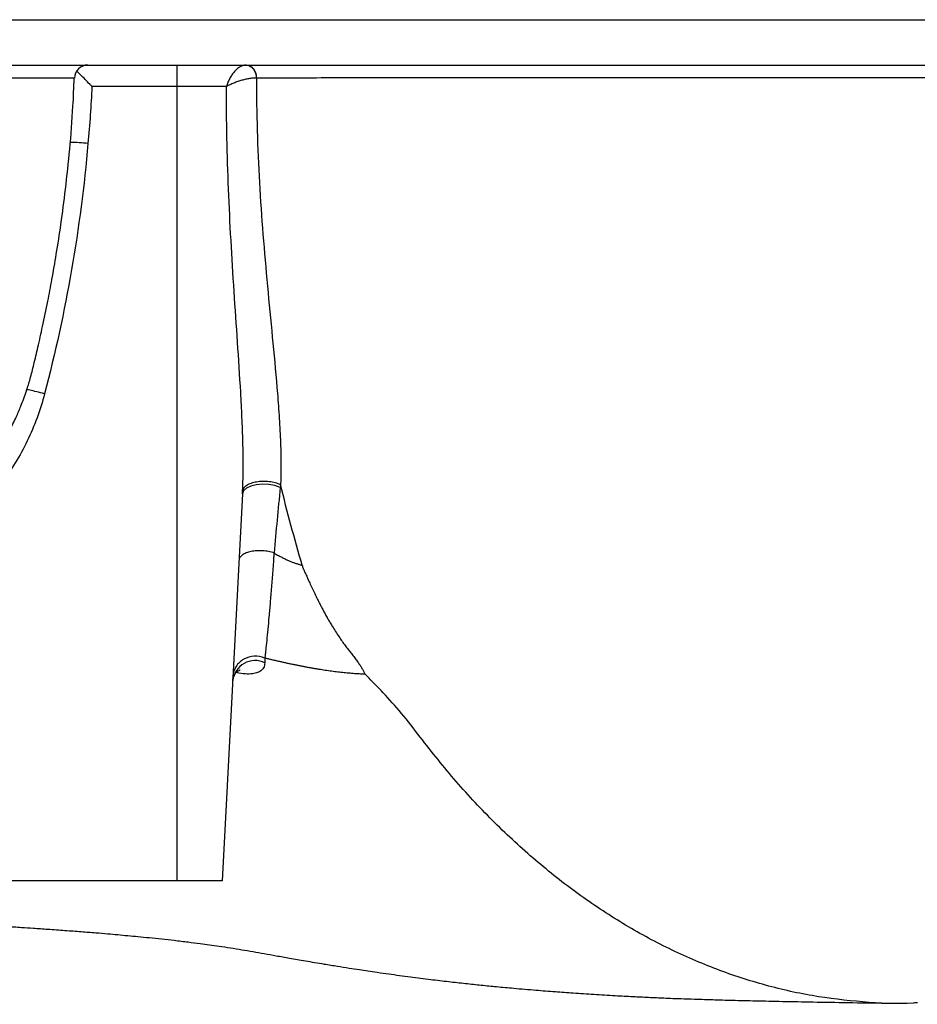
# Model space of a CAD drawing. Header units: millimetres. Extents: x 2923 to 14688, y 2048 to 15393.
# Tile 7 of 20: x 7515 to 8505, y 2712 to 3798. Entities that reach past the tile are written whole.
import ezdxf

# ---------------------------------------------------------------- set-up
doc = ezdxf.new("R2010")
doc.units = ezdxf.units.MM
doc.header["$LTSCALE"] = 5

msp = doc.modelspace()

# ---------------------------------------------------------------- linework, layer by layer
at = {"color": 7, "linetype": 'Continuous', "lineweight": 25}
for p, q in [((7124.8, 3798.2), (9133.3, 3798.2)), ((7124.2, 3748.2), (9133.6, 3748.2)), ((7688.5, 3748.2), (7688.5, 3724.5)), ((7574.8, 3733.8), (7574.8, 3733.8)), ((7688.5, 3724.5), (7594.8, 3724.5)), ((7743.1, 3724.5), (7688.5, 3724.5)), ((7688.5, 3724.5), (7688.5, 2848.2)), ((7802.8, 3285.2), (7802.8, 3285.2)), ((7760.9, 3275.3), (7738.5, 2848.2)), ((7688.5, 2848.2), (7488.5, 2848.2)), ((7738.5, 2848.2), (7688.5, 2848.2))]:
    msp.add_line(p, q, dxfattribs=at)
at = {"color": 7, "linetype": 'Continuous', "lineweight": 25, "flags": 128}
msp.add_lwpolyline([(7802.5, 3282.2), (7796.6, 3284.3), (7789.9, 3285.6), (7782.8, 3285.9), (7775.9, 3285.3), (7769.9, 3283.8), (7765.1, 3281.5), (7762, 3278.6), (7760.9, 3275.3)], dxfattribs=at)
at = {"color": 7, "linetype": 'Continuous', "lineweight": 25}
for centre, radius, start, end in [((7590.4, 3733.2), 15, 90.0002, 178.1077), ((7762.6, 3734.8), 13.6, 356.1135, 81.3373), ((7763, 3735), 13.4, 355.1392, 81.3614), ((7774.8, 3066.5), 24.8, 64.438, 173.9294)]:
    msp.add_arc(centre, radius, start, end, dxfattribs=at)
for points, knots in [([(7764.7, 3748.2), (7763.6, 3748.2), (7762.6, 3748), (7760.4, 3747.3), (7759.3, 3746.8), (7757.1, 3745.6), (7756, 3744.8), (7753.9, 3743.1), (7752.9, 3742.1), (7750.9, 3739.9), (7750, 3738.7), (7748.3, 3736.2), (7747.5, 3734.9), (7746, 3732.1), (7745.3, 3730.6), (7744.4, 3728.3), (7744.1, 3727.6), (7743.6, 3726.1), (7743.3, 3725.3), (7743.1, 3724.5)], [0, 0, 0, 0, 0.125, 0.125, 0.25, 0.25, 0.375, 0.375, 0.5, 0.5, 0.625, 0.625, 0.75, 0.75, 0.875, 0.875, 0.9375, 0.9375, 1, 1, 1, 1]), ([(7594.8, 3724.5), (7594.8, 3724.6), (7593.9, 3725.4), (7589.8, 3729.7), (7583.7, 3736), (7579.6, 3740.1), (7578.2, 3741.5)], [0, 0, 0, 0, 0.002756, 0.138348, 0.70346, 1, 1, 1, 1]), ([(7382.7, 3223.1), (7384.7, 3224.3), (7388.5, 3226.6), (7394.5, 3230.8), (7399.8, 3234.5), (7403.3, 3237), (7405.2, 3238.4), (7407.2, 3239.8), (7409.4, 3241.3), (7412.7, 3243.5), (7417.1, 3246.5), (7421.9, 3249.9), (7427.3, 3253.7), (7433.9, 3258.7), (7440.9, 3264.2), (7448.8, 3271.1), (7458, 3280.1), (7468.8, 3291.8), (7479.4, 3305.3), (7487.7, 3317.2), (7493.9, 3327.1), (7499.3, 3336.2), (7503.1, 3343.4), (7505.8, 3348.6), (7508.3, 3353.6), (7511.8, 3361.1), (7517, 3373.3), (7522.2, 3387.4), (7526.9, 3402.8), (7530.9, 3418.9), (7535.5, 3438.1), (7540.7, 3461.4), (7545.9, 3486.3), (7550.9, 3512.9), (7555.8, 3541.1), (7560.9, 3574.3), (7566, 3612.9), (7570.5, 3656.3), (7573.8, 3697.3), (7574.8, 3723.5), (7575.2, 3733.8)], [0, 0, 0, 0, 0.043278, 0.081966, 0.113167, 0.121416, 0.128571, 0.131825, 0.135026, 0.141789, 0.149842, 0.159779, 0.171927, 0.186479, 0.209736, 0.232786, 0.253364, 0.281314, 0.30926, 0.329964, 0.351273, 0.369027, 0.382876, 0.392619, 0.398511, 0.412583, 0.433414, 0.461935, 0.48337, 0.508724, 0.538928, 0.575175, 0.619122, 0.656496, 0.700114, 0.751286, 0.811132, 0.879319, 0.952324, 1, 1, 1, 1]), ([(7776.2, 3733.9), (7775.1, 3733.9), (7774, 3733.9), (7771.5, 3733.7), (7770.2, 3733.5), (7767.4, 3733.1), (7766, 3732.8), (7763, 3732.1), (7761.5, 3731.8), (7758.5, 3730.9), (7757, 3730.4), (7754, 3729.4), (7752.6, 3728.9), (7749.7, 3727.7), (7748.3, 3727.1), (7746.3, 3726.1), (7745.6, 3725.8), (7744.3, 3725.2), (7743.7, 3724.9), (7743.1, 3724.5)], [0, 0, 0, 0, 0.125, 0.125, 0.25, 0.25, 0.375, 0.375, 0.5, 0.5, 0.625, 0.625, 0.75, 0.75, 0.875, 0.875, 0.9375, 0.9375, 1, 1, 1, 1]), ([(7776.2, 3733.9), (7776.2, 3714.6), (7776.5, 3695.3), (7777.6, 3656.9), (7778.5, 3637.7), (7780.6, 3599.5), (7781.9, 3580.4), (7784.9, 3542.2), (7786.6, 3523.3), (7790.1, 3485.6), (7791.9, 3466.8), (7795.5, 3429.6), (7797.3, 3411), (7799.6, 3383.5), (7800.3, 3374.3), (7801.6, 3356.1), (7802.1, 3347), (7802.9, 3329.1), (7803.2, 3320.2), (7803.3, 3307), (7803.3, 3302.7), (7803.2, 3296.2), (7803.1, 3294), (7803, 3290.8), (7803, 3289.7), (7802.9, 3287.6), (7802.8, 3286.5), (7802.8, 3285.4)], [0, 0, 0, 0, 0.125, 0.125, 0.25, 0.25, 0.375, 0.375, 0.5, 0.5, 0.625, 0.625, 0.75, 0.75, 0.8125, 0.8125, 0.875, 0.875, 0.9375, 0.9375, 0.96875, 0.96875, 0.984375, 0.984375, 0.992187, 0.992187, 1, 1, 1, 1]), ([(9460, 3734.1), (9380, 3734.1), (9300.9, 3734.1), (9144.6, 3734.1), (9067.4, 3734.1), (8914.9, 3734.1), (8839.5, 3734.1), (8690.7, 3734.1), (8617.3, 3734.1), (8526.7, 3734.1), (8508.6, 3734.1), (8472.6, 3734.1), (8454.7, 3734.1), (8419, 3734.1), (8401.3, 3734.1), (8366, 3734.1), (8348.5, 3734.1), (8296.4, 3734.1), (8262.3, 3734.1), (8195.3, 3734.1), (8162.5, 3734.1), (8098.1, 3734.1), (8066.5, 3734), (8020.1, 3734), (8004.8, 3734), (7974.5, 3734), (7959.5, 3734), (7915.1, 3734), (7886.3, 3734), (7844.2, 3733.9), (7830.3, 3733.9), (7803, 3733.9), (7789.6, 3733.9), (7776.3, 3733.9)], [0, 0, 0, 0, 0.125, 0.125, 0.25, 0.25, 0.375, 0.375, 0.5, 0.5, 0.53125, 0.53125, 0.5625, 0.5625, 0.59375, 0.59375, 0.625, 0.625, 0.6875, 0.6875, 0.75, 0.75, 0.8125, 0.8125, 0.84375, 0.84375, 0.875, 0.875, 0.9375, 0.9375, 0.96875, 0.96875, 1, 1, 1, 1]), ([(7761, 3278.4), (7761.4, 3287.2), (7761.6, 3296.2), (7761.6, 3314.1), (7761.5, 3323.2), (7761, 3341.3), (7760.7, 3350.5), (7759.8, 3368.8), (7759.4, 3378), (7757.8, 3405.6), (7756.6, 3424.1), (7754.1, 3461.2), (7752.8, 3479.9), (7750.4, 3517.2), (7749.2, 3536), (7747.1, 3573.6), (7746.2, 3592.4), (7743.9, 3648.9), (7743.1, 3686.7), (7743.1, 3724.5)], [0, 0, 0, 0, 0.0625, 0.0625, 0.125, 0.125, 0.1875, 0.1875, 0.25, 0.25, 0.375, 0.375, 0.5, 0.5, 0.625, 0.625, 0.75, 0.75, 1, 1, 1, 1]), ([(7590.4, 3661.7), (7586.3, 3615.1), (7580.3, 3568.7), (7564.3, 3476.5), (7554.4, 3430.8), (7542.5, 3385.5)], [0, 0, 0, 0, 0.5, 0.5, 1, 1, 1, 1]), ([(7542.5, 3385.5), (7537.8, 3367.5), (7531.4, 3350.2), (7519.4, 3325.3), (7515, 3317.2), (7505.4, 3301.4), (7500.2, 3293.6), (7494.6, 3286.1)], [0, 0, 0, 0, 0.5, 0.5, 0.75, 0.75, 1, 1, 1, 1]), ([(7802.8, 3285.2), (7801, 3286), (7799.1, 3286.7), (7795.9, 3287.6), (7794.8, 3287.8), (7792.5, 3288.2), (7791.4, 3288.4), (7789.1, 3288.7), (7787.9, 3288.8), (7785.5, 3288.9), (7784.3, 3288.9), (7782, 3288.8), (7780.8, 3288.8), (7778.5, 3288.6), (7777.4, 3288.4), (7775.2, 3288.1), (7774.2, 3287.9), (7772.2, 3287.4), (7771.2, 3287.1), (7768.4, 3286.1), (7766.8, 3285.4), (7764.1, 3283.6), (7763, 3282.7), (7761.9, 3281.1), (7761.6, 3280.6), (7761.2, 3279.5), (7761.1, 3279), (7761, 3278.4)], [0, 0, 0, 0, 0.125, 0.125, 0.1875, 0.1875, 0.25, 0.25, 0.3125, 0.3125, 0.375, 0.375, 0.4375, 0.4375, 0.5, 0.5, 0.5625, 0.5625, 0.625, 0.625, 0.75, 0.75, 0.875, 0.875, 0.9375, 0.9375, 1, 1, 1, 1]), ([(7802.5, 3282.2), (7801.3, 3270.3), (7800.1, 3258.2), (7797.8, 3234.2), (7796.7, 3222.1), (7795.6, 3210)], [0, 0, 0, 0, 0.5, 0.5, 1, 1, 1, 1]), ([(7802.8, 3285.4), (7802.8, 3285.4), (7802.8, 3285.4), (7802.8, 3285.4), (7802.8, 3285.4), (7802.8, 3285.3), (7802.8, 3285.2)], [-0.00000006, -0.00000006, -0.00000006, -0.00000006, 0, 0, 0, 0.00004467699, 0.00004467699, 0.00004467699, 0.00004467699]), ([(7795.6, 3210), (7793.7, 3210.6), (7791.7, 3211.1), (7787.5, 3211.9), (7785.3, 3212.2), (7780.9, 3212.5), (7778.7, 3212.5), (7774.4, 3212.2), (7772.3, 3211.9), (7768.4, 3211.1), (7766.6, 3210.6), (7763.3, 3209.3), (7761.9, 3208.6), (7759.6, 3206.9), (7758.7, 3206), (7757.4, 3204), (7757.1, 3203), (7757, 3202)], [0, 0, 0, 0, 0.125, 0.125, 0.25, 0.25, 0.375, 0.375, 0.5, 0.5, 0.625, 0.625, 0.75, 0.75, 0.875, 0.875, 1, 1, 1, 1]), ([(7795.6, 3209.9), (7795.5, 3209.5), (7795.5, 3209.1), (7795.4, 3208.3), (7795.3, 3207), (7795.1, 3204.1), (7795, 3201.6), (7794.6, 3196.7), (7794.4, 3193.5), (7793.7, 3184), (7793.2, 3178), (7792.2, 3166.3), (7791.8, 3160.6), (7790.9, 3149.8), (7790.4, 3144.6), (7789.1, 3129.8), (7788.3, 3121.2), (7787.2, 3109.7), (7786.8, 3106.2), (7786.3, 3101.3), (7786.1, 3099.8), (7785.9, 3097.6), (7785.8, 3096.5), (7785.6, 3095.3), (7785.5, 3094.8), (7785.5, 3094.4), (7785.5, 3094.3), (7785.5, 3094.1)], [0, 0, 0, 0, 0.007812, 0.007812, 0.015625, 0.03125, 0.0625, 0.0625, 0.125, 0.125, 0.25, 0.25, 0.375, 0.375, 0.5, 0.5, 0.75, 0.75, 0.875, 0.875, 0.9375, 0.9375, 0.96875, 0.984375, 0.992187, 0.992187, 1, 1, 1, 1]), ([(7795.6, 3210), (7796.2, 3209.6), (7797.5, 3208.8), (7799.5, 3207.7), (7801.4, 3206.7), (7803.3, 3205.7), (7805.1, 3204.7), (7807, 3203.8), (7808.8, 3202.9), (7810.6, 3202.1), (7812.3, 3201.3), (7814, 3200.6), (7815.7, 3199.9), (7817.4, 3199.3), (7819, 3198.7), (7820.6, 3198.2), (7822.2, 3197.7), (7823.7, 3197.2), (7825.2, 3196.9), (7826.2, 3196.6), (7826.7, 3196.5)], [0, 0, 0, 0, 0.061964, 0.123092, 0.183397, 0.242893, 0.301593, 0.359512, 0.416665, 0.473068, 0.528739, 0.583694, 0.637953, 0.691534, 0.744459, 0.796748, 0.848422, 0.899507, 0.950024, 1, 1, 1, 1]), ([(7828, 3192.1), (7828.2, 3191.5), (7828.8, 3190.3), (7829.7, 3188.4), (7830.7, 3186.4), (7831.7, 3184.2), (7832.7, 3181.9), (7833.8, 3179.4), (7835, 3176.8), (7836.3, 3174.1), (7837.6, 3171.2), (7839, 3168.2), (7840.5, 3165.1), (7842, 3161.8), (7843.7, 3158.4), (7845.5, 3154.9), (7847.3, 3151.3), (7849.3, 3147.6), (7851.3, 3143.8), (7853.5, 3139.8), (7855.8, 3135.8), (7858.2, 3131.8), (7861.1, 3127), (7864.4, 3121.8), (7868, 3116.4), (7871.5, 3111.4), (7874.8, 3106.9), (7878, 3102.7), (7880.6, 3099.4), (7882.7, 3096.8), (7884.3, 3094.6), (7885.8, 3092.6), (7887.3, 3090.6), (7888.6, 3088.7), (7889.9, 3086.9), (7891, 3085.2), (7892.1, 3083.5), (7893.1, 3081.9), (7894, 3080.3), (7894.7, 3078.9), (7895.4, 3077.5), (7895.8, 3076.6), (7896, 3076.1)], [0, 0, 0, 0, 0.0125406, 0.0261502, 0.0408355, 0.0566022, 0.0734553, 0.0913989, 0.1104366, 0.1305717, 0.1518071, 0.1741453, 0.1975885, 0.2221387, 0.2477976, 0.2745667, 0.302447, 0.3314392, 0.3615438, 0.3927608, 0.4250898, 0.4585301, 0.4930806, 0.5433251, 0.5906249, 0.6349733, 0.6763662, 0.7148011, 0.7502779, 0.7714864, 0.792271, 0.8126529, 0.8326548, 0.8523009, 0.8716167, 0.8906294, 0.9093674, 0.9278606, 0.9461403, 0.9642388, 0.9821896, 1, 1, 1, 1]), ([(7785.5, 3094), (7781.8, 3095.6), (7777.7, 3096.3), (7769.6, 3095.9), (7765.6, 3094.7), (7758.7, 3090.8), (7755.8, 3088), (7751.7, 3081.6), (7750.5, 3077.8), (7750.3, 3074.1)], [0, 0, 0, 0, 0.25, 0.25, 0.5, 0.5, 0.75, 0.75, 1, 1, 1, 1]), ([(7896, 3076.1), (7894.9, 3076.2), (7892.7, 3076.3), (7889.5, 3076.5), (7886.2, 3076.7), (7882.9, 3076.9), (7879.5, 3077.2), (7876.2, 3077.5), (7872.8, 3077.8), (7869.4, 3078.2), (7866, 3078.6), (7862.6, 3079), (7859.1, 3079.5), (7855.6, 3079.9), (7852.1, 3080.5), (7848.6, 3081), (7845.1, 3081.6), (7841.5, 3082.1), (7837.9, 3082.8), (7834.3, 3083.4), (7830.7, 3084.1), (7827, 3084.8), (7823.4, 3085.5), (7819.7, 3086.2), (7816, 3087), (7812.2, 3087.8), (7808.5, 3088.6), (7804.7, 3089.5), (7800.9, 3090.3), (7797.1, 3091.2), (7793.2, 3092.1), (7789.4, 3093.1), (7786.8, 3093.7), (7785.5, 3094)], [0, 0, 0, 0, 0.032788, 0.065503, 0.098149, 0.13073, 0.163249, 0.195712, 0.228121, 0.260482, 0.292797, 0.325071, 0.357308, 0.389511, 0.421685, 0.453834, 0.485961, 0.518071, 0.550166, 0.582251, 0.614329, 0.646404, 0.678479, 0.710559, 0.742646, 0.774743, 0.806855, 0.838984, 0.871134, 0.903307, 0.935507, 0.967737, 1, 1, 1, 1]), ([(7750.1, 3069.3), (7750.1, 3069.5), (7750.1, 3070.6), (7750.9, 3073.9), (7753.4, 3077.7), (7756.2, 3080), (7758, 3080.9), (7758.1, 3080.9), (7758.2, 3080.9)], [0, 0, 0, 0, 0.049782, 0.267819, 0.490322, 0.677554, 0.861298, 1, 1, 1, 1]), ([(7954.4, 3010), (7947.2, 3019.5), (7933.4, 3036.7), (7914.1, 3058.1), (7901.8, 3070.5), (7896, 3076.1)], [0.88874425, 0.88874425, 0.88874425, 0.88874425, 0.89381493, 0.89888561, 0.90350219, 0.90350219, 0.90350219, 0.90350219]), ([(8505.2, 2713.8), (8503.8, 2713.7), (8483.7, 2712), (8445, 2714.2), (8389.3, 2720.6), (8334.4, 2733.2), (8280.5, 2751.1), (8228, 2774.2), (8177, 2802.4), (8127.9, 2835.3), (8080.9, 2872.7), (8036.1, 2914.4), (7993.7, 2959.8), (7967.4, 2993.3), (7954.4, 3010)], [0, 0, 0, 0, 0.006822, 0.099551, 0.191867, 0.283746, 0.375157, 0.466077, 0.556479, 0.646343, 0.735644, 0.824367, 0.91249, 1, 1, 1, 1]), ([(7094.3, 2814.4), (7101.3, 2814.2), (7123.6, 2813.6), (7161.4, 2812.5), (7208.2, 2811), (7254.3, 2809.4), (7296.9, 2807.9), (7333.8, 2806.4), (7362.9, 2805.2), (7387, 2804.1), (7409.3, 2803), (7434, 2801.8), (7456.4, 2800.6), (7475, 2799.5), (7488.3, 2798.7), (7499.3, 2798.1), (7508.6, 2797.5), (7518.6, 2796.9), (7531.1, 2796), (7547.1, 2794.9), (7564.8, 2793.7), (7582.4, 2792.3), (7598.2, 2791.1), (7611.5, 2790), (7623.4, 2788.9), (7634.5, 2787.9), (7646.2, 2786.8), (7658.6, 2785.6), (7672, 2784.2), (7686.5, 2782.6), (7700.7, 2780.9), (7713.7, 2779.3), (7724.7, 2777.8), (7735.9, 2776.2), (7747.5, 2774.4), (7759.7, 2772.4), (7772, 2770.3), (7784.6, 2768.1), (7797.9, 2765.7), (7813.1, 2763), (7830.8, 2759.9), (7848.6, 2756.9), (7864.9, 2754.2), (7877.8, 2752.2), (7889, 2750.5), (7899.3, 2748.9), (7910.3, 2747.3), (7925.9, 2745.1), (7945.6, 2742.4), (7967.6, 2739.6), (7987.9, 2737.2), (8006.5, 2735.1), (8024.1, 2733.3), (8041.8, 2731.5), (8061.9, 2729.7), (8083.6, 2727.8), (8105.4, 2726.1), (8126.7, 2724.5), (8148.7, 2723.1), (8170.7, 2721.8), (8190.7, 2720.7), (8205.8, 2720), (8217.2, 2719.4), (8226.3, 2719.1), (8236.4, 2718.6), (8248.9, 2718.2), (8264.3, 2717.7), (8283, 2717.1), (8305.3, 2716.5), (8331.3, 2715.9), (8361.5, 2715.2), (8395.9, 2714.6), (8434.6, 2713.9), (8462.5, 2713.5), (8477, 2713.3)], [0, 0, 0, 0, 0.0110261, 0.0352057, 0.0606247, 0.0868436, 0.1107154, 0.1316196, 0.1495827, 0.1611273, 0.174436, 0.1895033, 0.2062532, 0.2161474, 0.2246085, 0.2316449, 0.2372636, 0.2428427, 0.2514144, 0.2623721, 0.2755823, 0.2883189, 0.2999312, 0.3097884, 0.3181352, 0.326926, 0.335972, 0.3464152, 0.3584609, 0.3709396, 0.3860466, 0.3999205, 0.4118209, 0.4248243, 0.4408148, 0.4566989, 0.4711126, 0.4845314, 0.4975775, 0.5106539, 0.5252256, 0.5416884, 0.5530043, 0.5630096, 0.5714994, 0.5783921, 0.585735, 0.594865, 0.6117686, 0.6277931, 0.6420379, 0.6552757, 0.6677755, 0.6799479, 0.6937943, 0.7117251, 0.7276435, 0.7423379, 0.7596437, 0.7774694, 0.7924843, 0.8052195, 0.811916, 0.8180786, 0.8254153, 0.8349703, 0.8468306, 0.8610859, 0.8778216, 0.8971087, 0.9189923, 0.9434787, 0.9705202, 1, 1, 1, 1])]:
    msp.add_open_spline(points, degree=3, knots=knots, dxfattribs=at)
at = {"color": 8, "linetype": 'Continuous', "lineweight": 25}
for points, knots in [([(7574.8, 3733.8), (7574.8, 3733.8), (7574.9, 3733.8), (7568.5, 3733.8), (7557.9, 3733.8), (7543.8, 3733.8), (7528.5, 3733.8), (7510.1, 3733.8), (7488.4, 3733.8), (7463.4, 3733.8), (7435.1, 3733.8), (7403.5, 3733.8), (7369.2, 3733.8), (7332.5, 3733.8), (7293.3, 3733.8), (7251.4, 3733.8), (7206.4, 3733.8), (7158.7, 3733.8), (7108.5, 3733.8), (7056.3, 3733.8), (7000.7, 3733.8), (6941.8, 3733.9), (6879.4, 3733.9), (6814.9, 3733.8), (6747.9, 3733.8), (6678.6, 3733.8), (6607, 3733.8), (6533.5, 3733.8), (6475.1, 3733.8), (6441.4, 3733.8), (6433.1, 3733.8)], [0, 0, 0, 0, 0.03156, 0.080948, 0.130471, 0.164441, 0.198412, 0.232618, 0.266824, 0.301775, 0.336725, 0.371933, 0.407141, 0.441134, 0.475126, 0.509355, 0.543585, 0.578453, 0.613323, 0.64836, 0.683398, 0.720878, 0.758358, 0.796043, 0.833727, 0.872049, 0.910371, 0.948913, 0.987455, 1, 1, 1, 1]), ([(7590.4, 3661.7), (7587.1, 3662), (7580.6, 3662.5), (7573.6, 3662.9), (7571.3, 3662.9), (7570.8, 3662.9)], [0, 0, 0, 0, 0.429538, 0.859077, 1, 1, 1, 1]), ([(7542.5, 3385.5), (7539.6, 3386.3), (7533.7, 3387.8), (7526.7, 3389.4), (7523.9, 3389.9), (7522.9, 3390.1)], [0, 0, 0, 0, 0.378962, 0.757924, 1, 1, 1, 1]), ([(7785.5, 3088.9), (7785.2, 3086.9), (7784.7, 3083.3), (7781.2, 3079.6), (7777.3, 3077.8), (7772.3, 3076.6), (7766.1, 3076.2), (7759.3, 3076.7), (7754.9, 3077.7), (7754, 3078)], [0, 0, 0, 0, 0.220524, 0.382635, 0.544631, 0.614097, 0.7846, 0.955119, 1, 1, 1, 1])]:
    msp.add_open_spline(points, degree=3, knots=knots, dxfattribs=at)
at = {"color": 7, "linetype": 'Continuous', "lineweight": 25}
for points in [[(7776.3, 3733.9), (7776.3, 3733.9), (7776.2, 3733.9), (7776.2, 3733.9)], [(7594.8, 3724.5), (7593.7, 3703.6), (7592.3, 3682.6), (7590.4, 3661.7)], [(7802.8, 3285.2), (7802.7, 3284.2), (7802.6, 3283.2), (7802.5, 3282.2)], [(7826.7, 3196.5), (7818.1, 3225.8), (7810.1, 3255.3), (7802.8, 3285.2)], [(7760.9, 3275.3), (7760.9, 3276.4), (7761, 3277.4), (7761, 3278.4)], [(7826.7, 3196.5), (7827, 3195.4), (7827.3, 3194.2), (7827.7, 3193)], [(7827.7, 3193), (7827.8, 3192.7), (7827.9, 3192.4), (7828, 3192.1)], [(7785.5, 3094), (7785.5, 3092.3), (7785.5, 3090.6), (7785.5, 3088.9)]]:
    msp.add_open_spline(points, degree=3, dxfattribs=at)

doc.saveas('drawing.dxf')
